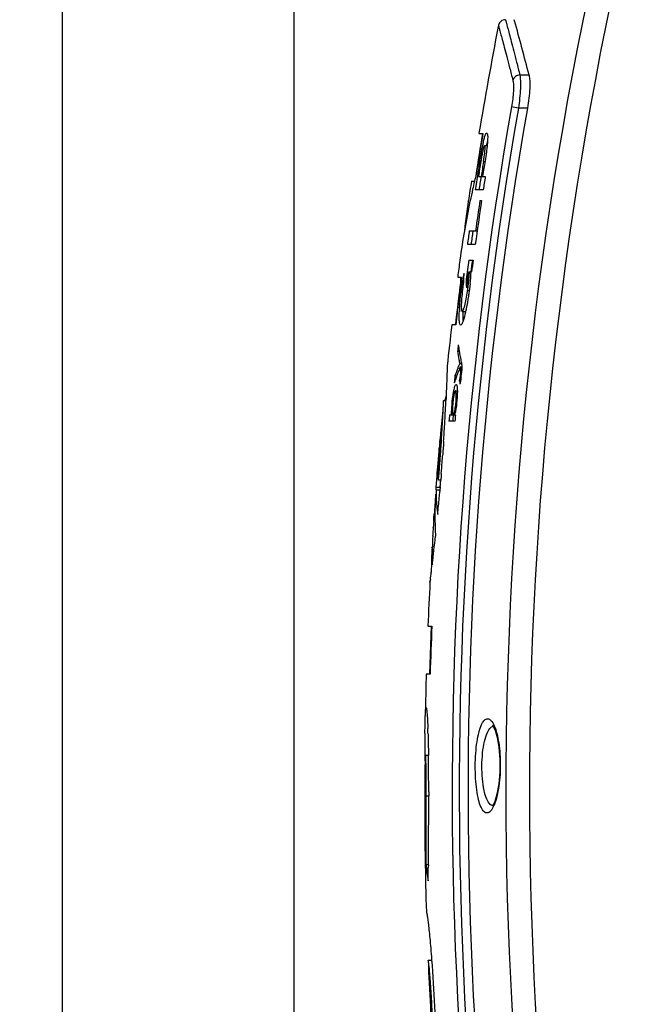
# Model space of a CAD drawing. Header units: millimetres. Extents: x -192 to 265, y -68 to 200.
# Tile 27 of 47: x 34 to 55, y 118 to 152. Entities that reach past the tile are written whole.
import ezdxf

# ---------------------------------------------------------------- set-up
doc = ezdxf.new("R2010")
doc.units = ezdxf.units.MM
doc.header["$LTSCALE"] = 16.335
doc.layers.get('0').update_dxf_attribs({"linetype": 'CONTINUOUS'})
doc.styles.get("Standard").update_dxf_attribs({"font": 'txt', "width": 0.85})
doc.dimstyles.new('DIMSTYLE_1', dxfattribs={"dimtxt": 3.3, "dimasz": 3.5, "dimexe": 1.5, "dimexo": 1, "dimgap": 0.825, "dimtad": 1, "dimdec": 0, "dimlfac": 100, "dimdsep": 46, "dimtxsty": 'STANDARD', "dimblk": '_FILLED', "dimblk1": '_FILLED', "dimblk2": '_FILLED', "dimcen": 0.09, "dimadec": 0, "dimazin": 0, "dimtp": 0.01, "dimtm": 0.01, "dimtfac": 1, "dimtdec": 0, "dimtofl": 0, "dimtmove": 0, "dimatfit": 3, "dimldrblk": '_FILLED', "dimfxl": 1, "dimtolj": 1, "dimarcsym": 0})

# ---------------------------------------------------------------- blocks, each defined once
blk = doc.blocks.new('_FILLED')
at = {"color": 0, "linetype": 'ByBlock'}
blk.add_solid([(0, 0), (-1, 0.2143), (-1, -0.2143)], dxfattribs=at)
blk = doc.blocks.new('*D2')
at = {"color": 7, "linetype": 'Continuous'}
for p, q in [((95.043, 175.389), (33.533, 175.389)), ((35.033, 175.389), (35.033, 109.889)), ((35.033, 44.388), (35.033, 109.889)), ((67.738, 44.388), (33.533, 44.388))]:
    blk.add_line(p, q, dxfattribs=at)
at = {"color": 7, "linetype": 'Continuous', "xscale": 3.5, "yscale": 3.5, "zscale": 3.5}
for p, rotation in [((35.033, 175.389), 90), ((35.033, 44.388), 270)]:
    blk.add_blockref('_FILLED', p, dxfattribs=dict(at, rotation=rotation))
blk = doc.blocks.new('*D3')
at = {"color": 7, "linetype": 'Continuous'}
for p, q in [((61.622, 162.081), (41.706, 162.081)), ((43.206, 162.081), (43.206, 103.235)), ((43.206, 44.388), (43.206, 103.235)), ((67.738, 44.388), (41.706, 44.388))]:
    blk.add_line(p, q, dxfattribs=at)
at = {"color": 7, "linetype": 'Continuous', "xscale": 3.5, "yscale": 3.5, "zscale": 3.5}
for p, rotation in [((43.206, 162.081), 90), ((43.206, 44.388), 270)]:
    blk.add_blockref('_FILLED', p, dxfattribs=dict(at, rotation=rotation))

msp = doc.modelspace()

# ---------------------------------------------------------------- linework, layer by layer
at = {"color": 7, "linetype": 'Continuous'}
for p, q in [((50.66933, 152.28967), (50.63539, 152.28739)), ((50.97801, 152.28953), (50.97797, 152.28968)), ((50.98877, 152.25047), (50.97801, 152.28953)), ((51.49827, 150.33715), (51.17384, 150.33715)), ((51.12663, 149.1723), (50.88117, 149.21521)), ((51.44146, 149.1723), (51.12663, 149.1723)), ((49.73246, 148.28077), (49.87227, 148.28077)), ((50.01913, 147.83977), (49.93274, 147.83977)), ((49.76325, 147.30651), (49.768, 147.33615)), ((49.76325, 147.30651), (49.7971, 147.30651)), ((49.89314, 147.28166), (49.94652, 147.28166)), ((49.46976, 146.59752), (49.58231, 146.59752)), ((49.57831, 146.60139), (49.57183, 146.57395)), ((49.64606, 146.8815), (49.62196, 146.78322)), ((49.71526, 146.76253), (49.95533, 146.76253)), ((49.88184, 146.28613), (49.60413, 146.28613)), ((49.35479, 145.88826), (49.35796, 145.90945)), ((49.42186, 145.90236), (49.4159, 145.87399)), ((49.76857, 145.91304), (49.82546, 145.91304)), ((49.39162, 144.83937), (49.66943, 144.83937)), ((49.60215, 144.36293), (49.32499, 144.36293)), ((49.06125, 143.81355), (49.0587, 143.7945)), ((49.37276, 143.81215), (49.52704, 143.81215)), ((48.98172, 143.20986), (49.12079, 143.20986)), ((49.28322, 143.13243), (49.32655, 143.13243)), ((49.36089, 143.39618), (49.47178, 143.39618)), ((49.4182, 142.96831), (49.38394, 142.69765)), ((49.3316, 142.73283), (49.38394, 142.73283)), ((49.1418, 141.99892), (49.27051, 141.99892)), ((48.91281, 141.52654), (48.77396, 141.52654)), ((48.97912, 140.59289), (49.03798, 140.59289)), ((48.99495, 140.01339), (49.01422, 140.06222)), ((49.05335, 140.15937), (49.10929, 140.15937)), ((49.07362, 140.03854), (49.06044, 140.00662)), ((49.07362, 140.03854), (49.12674, 140.03854)), ((49.08133, 139.99826), (49.12648, 139.99826)), ((48.88524, 139.72109), (48.94792, 139.72109)), ((48.86451, 139.49499), (48.86068, 139.48419)), ((49.04673, 139.53391), (49.08011, 139.53391)), ((48.57081, 138.94311), (48.56657, 138.85019)), ((48.57398, 139.0141), (48.57081, 138.94311)), ((48.90486, 139.1953), (48.96959, 139.1953)), ((48.48129, 138.73556), (48.48579, 138.84991)), ((48.48587, 138.85071), (48.48575, 138.84987)), ((48.5663, 138.84988), (48.48579, 138.84988)), ((48.52968, 138.8502), (48.53203, 138.86076)), ((48.53203, 138.86076), (48.53378, 138.86858)), ((48.6957, 138.35187), (48.82218, 138.35187)), ((48.82218, 138.34953), (48.87627, 138.34953)), ((48.87627, 138.34239), (48.90294, 138.34239)), ((48.88247, 138.12445), (48.67437, 138.12445)), ((48.37834, 137.70635), (48.36009, 137.42767)), ((48.34978, 137.28289), (48.33287, 137.0726)), ((48.34856, 137.37023), (48.34971, 137.38331)), ((48.34971, 137.38331), (48.3538, 137.42825)), ((48.39933, 137.28419), (48.40559, 137.37922)), ((48.40559, 137.37922), (48.40873, 137.42743)), ((48.40873, 137.42743), (48.41359, 137.50329)), ((48.47769, 137.27407), (48.47146, 137.18158)), ((48.48414, 137.37185), (48.47769, 137.27407)), ((48.48744, 137.42248), (48.48414, 137.37185)), ((48.30164, 136.78505), (48.32444, 137.06309)), ((48.33207, 137.06248), (48.32332, 136.95168)), ((48.3286, 137.11414), (48.33436, 137.18954)), ((48.33287, 137.0726), (48.33207, 137.06248)), ((48.3645, 136.78297), (48.37472, 136.92552)), ((48.37472, 136.92552), (48.3758, 136.9408)), ((48.3758, 136.9408), (48.38302, 137.04408)), ((48.46282, 137.0558), (48.45434, 136.93518)), ((48.47146, 137.18158), (48.46282, 137.0558)), ((48.26259, 136.28993), (48.2902, 136.64252)), ((48.2902, 136.64252), (48.30164, 136.78505)), ((48.24525, 136.06159), (48.25558, 136.19827)), ((48.25558, 136.19827), (48.25738, 136.22185)), ((48.25738, 136.22185), (48.26259, 136.28993)), ((48.30833, 136.05689), (48.31938, 136.19306)), ((48.31938, 136.19306), (48.32671, 136.28501)), ((48.39763, 136.18703), (48.38736, 136.06063)), ((48.40497, 136.27884), (48.39763, 136.18703)), ((48.22598, 135.8011), (48.24525, 136.06159)), ((48.30833, 136.05689), (48.38702, 136.05689)), ((48.37194, 136.05214), (48.35336, 135.8011)), ((48.38736, 136.06063), (48.3863, 136.0477)), ((48.2202, 135.70258), (48.34758, 135.70258)), ((48.22598, 135.8011), (48.35336, 135.8011)), ((48.35598, 135.68901), (48.35223, 135.64587)), ((48.35693, 135.69993), (48.35598, 135.68901)), ((48.36448, 135.78763), (48.35693, 135.69993)), ((48.36542, 135.79858), (48.36448, 135.78763)), ((48.14508, 134.73429), (48.15281, 134.8449)), ((48.27836, 134.84754), (48.27724, 134.83602)), ((48.13618, 134.61333), (48.18111, 134.61333)), ((48.14508, 134.73429), (48.18151, 134.73432)), ((48.10145, 134.06823), (48.10284, 134.09704)), ((48.11916, 134.38008), (48.11978, 134.38945)), ((48.07434, 133.67383), (48.07535, 133.68065)), ((48.0744, 133.67549), (48.0744, 133.67483)), ((48.08735, 133.67501), (48.08788, 133.69631)), ((48.0548, 133.09006), (48.05422, 133.06514)), ((48.08531, 133.07831), (48.08365, 133.06463)), ((48.04458, 132.77891), (48.04879, 132.81412)), ((48.00466, 132.4441), (48.01244, 132.51183)), ((48.00467, 132.44351), (48.00466, 132.44402)), ((48.01742, 132.53568), (48.00468, 132.44355)), ((47.9325, 130.90067), (48.07052, 130.90067)), ((47.99953, 129.19673), (48.05963, 130.90128)), ((48.01043, 129.1963), (47.87247, 129.1963)), ((47.95022, 126.33462), (47.84731, 126.33462)), ((47.95965, 125.05268), (47.95988, 124.91438)), ((47.8192, 124.91464), (47.81897, 124.80885)), ((47.87436, 124.91432), (47.95975, 124.91432)), ((47.83226, 122.71542), (47.83243, 122.70518)), ((47.86618, 122.48406), (47.86752, 122.70292)), ((47.86752, 122.70292), (47.86804, 122.79439)), ((47.86618, 122.48406), (47.94753, 122.48406)), ((47.94771, 122.48037), (47.94634, 122.37709)), ((47.94051, 119.11734), (48.06763, 119.11734)), ((48.06131, 119.13388), (48.06201, 119.12449))]:
    msp.add_line(p, q, dxfattribs=at)
for points in [[(50.63539, 152.28739), (50.54363, 152.25639), (50.47016, 152.1933), (50.42564, 152.10729), (50.42002, 152.08427)], [(50.21828, 127.38736), (50.21551, 127.38918), (50.23738, 127.36034), (50.30354, 127.22343), (50.37844, 126.96854), (50.43912, 126.61333), (50.47116, 126.20086), (50.47465, 125.96823)], [(50.47465, 125.96823), (50.46885, 125.74865), (50.43216, 125.33189), (50.36693, 124.97222), (50.28831, 124.71388), (50.21951, 124.57443), (50.20776, 124.55795)]]:
    msp.add_lwpolyline(points, dxfattribs=at)
for centre, radius, start, end in [((188.16644, 125.08064), 137.48619, 167.4446317, 192.5798047), ((188.16432, 125.08065), 136.65188, 167.4454234, 192.5790165), ((-57.24397, 122.4045), 112.27247, 14.4061268, 15.4165886), ((188.93904, 125.08064), 141.12661, 168.9849585, 170.5370764), ((188.93904, 125.08064), 140.15153, 170.084049, 193.0275522), ((188.93904, 125.08064), 139.90236, 170.084049, 193.0275405), ((188.93904, 125.08064), 139.59224, 170.0617963, 193.0059245), ((188.93904, 125.08064), 140.99981, 170.5294801, 171.148129), ((188.93904, 125.08064), 140.99961, 170.5377634, 171.1480099), ((188.93904, 125.08064), 140.9887, 170.5287268, 171.104754), ((57.81033, 146.21774), 8.11579, 168.167002, 169.199454), ((55.57339, 146.68331), 5.83093, 167.621772, 168.137192), ((56.16401, 146.58246), 6.30323, 167.665357, 168.469975), ((188.93904, 125.08064), 140.93932, 170.9266889, 171.3465149), ((188.93904, 125.08064), 140.90197, 170.9344934, 171.1481983), ((60.66624, 145.55156), 11.00597, 170.274025, 170.955775), ((188.93904, 125.08064), 140.80713, 170.9283359, 171.1421884), ((188.93904, 125.08064), 140.75834, 170.9149245, 171.1390935), ((37.85231, 149.20451), 12.1934, 350.926833, 351.079841), ((41.1363, 148.69518), 8.87016, 351.040809, 352.051289), ((77.33529, 141.71653), 28.28978, 170.064731, 171.476593), ((78.18564, 139.82998), 29.39782, 166.318608, 166.683073), ((188.93904, 125.08064), 140.81185, 171.1481436, 171.3386213), ((188.93904, 125.08064), 140.66477, 171.1331515, 171.329495), ((77.90506, 139.89441), 29.10992, 167.275327, 168.089216), ((78.06371, 139.85871), 29.27255, 166.738019, 167.275569), ((77.02612, 141.76224), 27.97724, 171.519225, 173.659832), ((188.93904, 125.08064), 141.12661, 171.5132499, 171.5210686), ((188.93904, 125.08064), 140.66477, 171.4831873, 172.1211015), ((188.93904, 125.08064), 140.72103, 171.4866179, 171.9283918), ((77.4388, 139.98995), 28.63399, 168.141718, 172.326158), ((188.93904, 125.08064), 140.93932, 171.9409761, 172.1365467), ((188.93904, 125.08064), 140.81185, 171.9409385, 172.1293835), ((188.93904, 125.08064), 140.81767, 172.3558819, 172.6348347), ((188.93904, 125.08064), 140.66477, 172.3475231, 172.5184443), ((188.93904, 125.08064), 141.12661, 172.3796254, 172.6190657), ((188.93904, 125.08064), 140.6899, 172.3558249, 172.519049), ((188.93904, 125.08064), 140.99961, 172.6190461, 173.3011936), ((188.93904, 125.08064), 140.9887, 172.6120901, 173.3013736), ((76.45393, 141.81511), 27.40249, 177.096767, 177.355126), ((63.87054, 140.99147), 14.86388, 170.877416, 171.926821), ((73.06648, 143.00091), 23.87434, 179.16676, 179.827785), ((74.90213, 143.42235), 25.62055, 180.648367, 180.981672), ((188.93904, 125.08064), 140.77471, 172.5243208, 172.7548555), ((40.61328, 143.93136), 8.80142, 354.437374, 355.84961), ((40.59081, 143.93368), 8.824, 355.84514, 356.507758), ((35.87139, 144.52203), 13.63561, 353.457193, 355.263883), ((188.93904, 125.08064), 140.99981, 172.724742, 173.3019039), ((76.42841, 141.81628), 27.37693, 177.35512, 177.655258), ((64.76334, 140.8616), 15.76607, 171.915181, 172.053055), ((58.50702, 141.66821), 9.42005, 171.42565, 172.784735), ((74.89144, 143.42217), 25.60986, 180.981674, 181.315039), ((41.85467, 143.81275), 7.55452, 351.785004, 352.666425), ((41.80913, 143.81314), 7.59974, 352.707324, 354.450561), ((42.02489, 143.7864), 7.38228, 351.586178, 351.79863), ((56.36541, 141.61742), 7.33314, 176.028188, 177.025535), ((188.93904, 125.08064), 141.12661, 173.3072518, 173.9012929), ((188.93904, 125.08064), 140.81694, 173.5843331, 173.6755207), ((58.3381, 142.11785), 9.42451, 187.942254, 189.19138), ((57.98842, 141.91274), 9.10546, 188.334448, 190.177839), ((58.41191, 142.12982), 9.49929, 189.191531, 190.433928), ((58.49685, 142.14549), 9.58566, 190.434074, 191.668798), ((59.13198, 136.04139), 10.88743, 158.603189, 159.426658), ((59.55413, 135.69183), 11.34614, 157.64854, 158.47969), ((59.3008, 135.97494), 11.06886, 157.787914, 158.330074), ((58.07443, 141.92798), 9.19281, 190.176598, 191.09231), ((59.21849, 141.95907), 10.32506, 190.719851, 190.947409), ((188.93904, 125.08064), 140.81694, 174.0322924, 174.1291989), ((59.21861, 135.82065), 10.98673, 159.495135, 160.461847), ((58.99323, 136.09347), 10.73923, 159.42669, 160.257659), ((59.38772, 135.75736), 11.16729, 158.479271, 159.494917), ((45.27408, 140.15733), 3.85765, 352.962317, 354.956347), ((63.82963, 141.63889), 14.93202, 188.104029, 188.480559), ((46.77706, 139.93568), 2.33829, 349.902491, 350.536843), ((54.40397, 137.55035), 6.01638, 165.972526, 167.343409), ((188.93904, 125.08064), 141.12661, 174.4947619, 174.867141), ((-0.72214, 140.95631), 49.25351, 357.190253, 357.415767), ((-31.04846, 142.5391), 79.70046, 357.041679, 357.1818544), ((-29.26296, 142.45193), 77.91283, 357.1813256, 357.3503992), ((-21.79739, 141.98499), 70.35386, 356.5230398, 357.1948624), ((-29.78847, 142.4727), 78.43872, 356.6342039, 357.0426212), ((188.93904, 125.08064), 140.86987, 174.5941979, 174.6871005), ((188.93904, 125.08064), 140.74223, 174.5892807, 174.6822683), ((188.93904, 125.08064), 140.66266, 174.5900911, 174.6792516), ((58.71196, 136.46339), 10.40301, 173.815774, 174.678256), ((-25.62753, 142.21717), 74.19103, 356.3571345, 356.523447), ((-27.98078, 142.37173), 76.62821, 356.2968154, 356.5126225), ((-27.42107, 142.33776), 76.06747, 356.51252, 356.6309766), ((58.55056, 136.47752), 10.24098, 175.485955, 176.013221), ((58.60256, 136.47342), 10.29315, 175.001646, 175.485981), ((-34.88291, 142.82067), 83.46607, 356.03145, 356.1966573), ((162.20303, 128.02115), 114.22934, 175.5159995, 175.8492853), ((32.32344, 138.39333), 16.0562, 355.247656, 355.430415), ((-30.85504, 142.57194), 79.50944, 355.7448579, 355.9346514), ((-27.72816, 142.30649), 76.29287, 355.4731694, 355.8482164), ((-31.79246, 142.64196), 80.44947, 355.4634767, 355.7446656), ((-31.18618, 142.59207), 79.84114, 355.1189403, 355.2983414), ((185.39171, 125.20325), 137.57717, 175.7060174, 175.9813192), ((61.34387, 134.76372), 13.16453, 176.573949, 179.683956), ((53.18216, 135.5954), 4.96312, 178.762627, 182.100106), ((-29.57103, 142.45138), 78.21987, 354.848802, 355.0086776), ((53.24553, 135.59936), 5.02659, 182.118714, 188.734763), ((-29.15789, 142.41487), 77.80513, 354.4185864, 354.8482623), ((61.30829, 134.76434), 13.12895, 179.685803, 181.686165), ((65.05623, 133.26153), 16.97397, 175.432169, 176.189915), ((35.97583, 135.56966), 12.19789, 355.503311, 356.072545), ((65.01132, 133.2645), 16.92896, 176.221602, 177.181134), ((61.31912, 134.76472), 13.13978, 181.686445, 183.052731), ((-30.47895, 142.54986), 79.13314, 353.1257082, 353.8447362), ((64.96399, 133.26678), 16.88157, 177.278886, 178.54202), ((71.10648, 132.53821), 23.05829, 177.17674, 178.628615), ((64.92342, 133.26775), 16.84099, 178.935001, 180.691053), ((64.93867, 133.2675), 16.85625, 178.614686, 178.935117), ((71.06434, 132.53933), 23.01613, 178.690951, 179.38398), ((3.45102, 138.36375), 44.94586, 352.549561, 352.872272), ((188.93904, 125.08064), 141.12661, 177.0094031, 177.6362203), ((188.93904, 125.08064), 140.99981, 177.6343391, 178.3273511), ((188.93904, 125.08064), 140.9887, 177.6341525, 178.3272192), ((188.93904, 125.08064), 141.12661, 178.3286809, 178.8029406), ((19.52741, 126.25713), 28.41956, 1.731905, 2.079177), ((49.2162, 126.91381), 1.15336, 23.617494, 24.696552), ((153.44295, 125.64719), 105.62605, 179.2025286, 179.5694635), ((177.09175, 125.45763), 129.27561, 179.5642103, 179.6967312), ((-52.08825, 124.98023), 100.04793, 0.0414905, 0.7776486), ((182.38946, 124.58968), 134.57067, 179.9066845, 180.3595624), ((-315.73877, 124.93757), 363.61313, 359.6622888, 359.9963357), ((-152.69245, 124.6792), 200.65246, 359.4349166, 0.0671555), ((49.18744, 125.03973), 1.17059, 334.875061, 335.59712), ((188.93904, 125.08064), 141.12661, 180.9623521, 181.7379427), ((-57.67335, 123.81526), 105.62949, 359.2759097, 359.3952031), ((57.72674, 123.41311), 9.90423, 185.382455, 188.755766), ((-6.75077, 123.11634), 54.7021, 358.731598, 359.225666), ((188.93904, 125.08064), 141.12661, 182.4218219, 183.7564419)]:
    msp.add_arc(centre, radius, start, end, dxfattribs=at)
for points, knots in [([(50.66933, 152.28967), (50.67149, 152.2881), (50.67067, 152.27529), (50.68036, 152.2544), (50.68874, 152.21427), (50.70409, 152.16064), (50.7223, 152.09076), (50.75524, 151.96738), (50.80592, 151.77497), (50.87821, 151.49906), (50.96499, 151.1636), (51.06555, 150.76978), (51.13637, 150.48771), (51.17384, 150.33715)], [0, 0, 0, 0, 0.00398198, 0.01592686, 0.03583296, 0.06367997, 0.09943151, 0.1430507, 0.25374186, 0.39535685, 0.56737376, 0.76919332, 1, 1, 1, 1]), ([(50.42002, 152.08427), (50.42217, 152.08272), (50.42141, 152.07002), (50.4311, 152.04932), (50.43958, 152.00955), (50.45502, 151.95639), (50.47336, 151.88713), (50.50652, 151.76485), (50.55756, 151.57414), (50.63035, 151.30066), (50.71775, 150.96813), (50.81902, 150.57772), (50.89036, 150.29809), (50.92811, 150.14882)], [0, 0, 0, 0, 0.00398152, 0.01592501, 0.03582878, 0.06367265, 0.09942044, 0.14303542, 0.25371769, 0.39532571, 0.56734192, 0.76917109, 1, 1, 1, 1]), ([(50.92811, 150.14882), (50.94089, 150.09825), (50.95209, 149.97184), (50.94712, 149.65915), (50.91338, 149.39943), (50.88117, 149.21521)], [0, 0, 0, 0, 0.16669974, 0.40229887, 1, 1, 1, 1]), ([(51.17384, 150.3371), (51.11848, 150.33489), (51.00856, 150.29703), (50.9414, 150.20027), (50.92811, 150.14882)], [0, 0, 0, 0, 0.51043579, 1, 1, 1, 1]), ([(51.17384, 150.33715), (51.18665, 150.2735), (51.19755, 150.11623), (51.19255, 149.72678), (51.15888, 149.40288), (51.12663, 149.1723)], [0, 0, 0, 0, 0.16664691, 0.40245009, 1, 1, 1, 1]), ([(51.49827, 150.33715), (51.51449, 150.27401), (51.52896, 150.11617), (51.52361, 149.726), (51.4817, 149.40199), (51.44146, 149.1723)], [0, 0, 0, 0, 0.16697067, 0.40269355, 1, 1, 1, 1]), ([(49.87801, 147.93325), (49.88973, 147.98659), (49.91088, 148.07825), (49.94558, 148.19447), (49.97081, 148.25948), (49.99574, 148.29192), (50.00619, 148.29184)], [0, 0, 0, 0, 0.42346155, 0.73587328, 0.91901213, 1, 1, 1, 1]), ([(50.00619, 148.29184), (50.02375, 148.2917), (50.04453, 148.19741), (50.04067, 148.14353), (50.03904, 148.0921)], [0, 0, 0, 0, 0.2544452, 1, 1, 1, 1]), ([(50.03692, 148.05948), (50.03434, 148.04932), (50.02357, 148.00595), (50.0136, 147.96238), (50.00628, 147.92896)], [0, 0, 0, 0, 0.2345411, 1, 1, 1, 1]), ([(50.03904, 148.0921), (50.03864, 148.07971), (50.03635, 148.02487), (50.03228, 147.97012), (50.02853, 147.92779)], [0, 0, 0, 0, 0.22587084, 1, 1, 1, 1]), ([(49.768, 147.33615), (49.78437, 147.43765), (49.80708, 147.57193), (49.83203, 147.7058), (49.8383, 147.73856)], [0, 0, 0, 0, 0.75504626, 1, 1, 1, 1]), ([(49.93275, 147.83983), (49.92148, 147.83935), (49.89984, 147.78889), (49.87693, 147.70985), (49.84654, 147.56968), (49.82806, 147.46676), (49.81846, 147.41087)], [0, 0, 0, 0, 0.07557881, 0.2897032, 0.62013585, 1, 1, 1, 1]), ([(49.92123, 147.46856), (49.9282, 147.5187), (49.94072, 147.60844), (49.94822, 147.73185), (49.9528, 147.7954), (49.94101, 147.84017), (49.93275, 147.83983)], [0, 0, 0, 0, 0.40314826, 0.73595089, 0.93415859, 1, 1, 1, 1]), ([(50.008, 147.73563), (50.00374, 147.70059), (49.98532, 147.55726), (49.96376, 147.41434), (49.94652, 147.30651)], [0, 0, 0, 0, 0.24425927, 1, 1, 1, 1]), ([(50.02853, 147.92779), (50.02718, 147.91248), (50.02115, 147.84834), (50.01393, 147.78432), (50.008, 147.73563)], [0, 0, 0, 0, 0.23860565, 1, 1, 1, 1]), ([(49.04988, 142.12535), (49.05483, 142.19711), (49.07988, 142.50325), (49.11616, 142.8084), (49.14868, 143.04135)], [0, 0, 0, 0, 0.23418678, 1, 1, 1, 1]), ([(49.16156, 142.85134), (49.14797, 142.74392), (49.12626, 142.54364), (49.10999, 142.30605), (49.10735, 142.15144), (49.11337, 142.07133), (49.1187, 142.02477), (49.13424, 141.99893), (49.1418, 141.99893)], [0, 0, 0, 0, 0.37642299, 0.70083719, 0.82536867, 0.9169416, 0.9737173, 1, 1, 1, 1]), ([(49.1418, 141.99893), (49.14926, 141.99893), (49.16667, 142.01824), (49.1847, 142.05679), (49.20801, 142.12106), (49.24301, 142.24613), (49.28574, 142.44388), (49.31398, 142.61329), (49.32772, 142.70621)], [0, 0, 0, 0, 0.03023434, 0.08986589, 0.18135592, 0.30285019, 0.61892193, 1, 1, 1, 1]), ([(49.38394, 142.69765), (49.37664, 142.64482), (49.34723, 142.44356), (49.31249, 142.24303), (49.28244, 142.096)], [0, 0, 0, 0, 0.26219623, 1, 1, 1, 1]), ([(49.28244, 142.096), (49.27362, 142.05284), (49.24226, 141.90749), (49.20625, 141.76272), (49.17216, 141.66372)], [0, 0, 0, 0, 0.29614136, 1, 1, 1, 1]), ([(49.08385, 141.51185), (49.07016, 141.51179), (49.04489, 141.56566), (49.03935, 141.65369), (49.03317, 141.81077), (49.03861, 141.92944), (49.04215, 141.99794)], [0, 0, 0, 0, 0.08254004, 0.27521946, 0.58646618, 1, 1, 1, 1]), ([(49.17027, 141.99144), (49.16871, 141.96053), (49.16425, 141.85432), (49.16265, 141.7478), (49.16675, 141.67254)], [0, 0, 0, 0, 0.2910835, 1, 1, 1, 1]), ([(49.17216, 141.66372), (49.15877, 141.62483), (49.13997, 141.57603), (49.10231, 141.51193), (49.08385, 141.51185)], [0, 0, 0, 0, 0.69027204, 1, 1, 1, 1]), ([(48.61186, 140.08034), (48.61334, 140.08034), (48.60999, 140.07089), (48.61295, 140.06116), (48.61064, 140.03737), (48.61066, 140.00781), (48.60931, 139.9686), (48.6075, 139.90014), (48.60412, 139.79354), (48.59903, 139.64153), (48.59231, 139.45822), (48.58394, 139.24559), (48.57751, 139.09429), (48.57398, 139.0141)], [0, 0, 0, 0, 0.00414778, 0.01652389, 0.03703206, 0.06557341, 0.10205308, 0.14641069, 0.25858525, 0.40164887, 0.57420044, 0.77430892, 1, 1, 1, 1]), ([(49.09153, 139.88738), (49.09169, 139.89978), (49.09141, 139.93696), (49.08658, 139.97405), (49.08133, 139.99826)], [0, 0, 0, 0, 0.33364532, 1, 1, 1, 1]), ([(49.10929, 140.20675), (49.11164, 140.19622), (49.12241, 140.14121), (49.12636, 140.08498), (49.12706, 140.03974)], [0, 0, 0, 0, 0.19246621, 1, 1, 1, 1]), ([(49.12706, 140.03974), (49.12719, 140.03158), (49.12735, 139.99612), (49.1262, 139.96067), (49.12486, 139.9334)], [0, 0, 0, 0, 0.23005476, 1, 1, 1, 1]), ([(49.06217, 139.60884), (49.06618, 139.63115), (49.08078, 139.72339), (49.0906, 139.81665), (49.09153, 139.88738)], [0, 0, 0, 0, 0.24274334, 1, 1, 1, 1]), ([(48.84776, 139.21121), (48.85781, 139.262), (48.8722, 139.3287), (48.90068, 139.39769), (48.91451, 139.41933), (48.92231, 139.42345)], [0, 0, 0, 0, 0.68278433, 0.88368536, 1, 1, 1, 1]), ([(48.92821, 139.42506), (48.92892, 139.42506), (48.93038, 139.4249), (48.93177, 139.42445), (48.93244, 139.42416)], [0, 0, 0, 0, 0.493774, 1, 1, 1, 1]), ([(48.93244, 139.42416), (48.93709, 139.42216), (48.94191, 139.41554), (48.94519, 139.40899), (48.94616, 139.40683)], [0, 0, 0, 0, 0.68106982, 1, 1, 1, 1]), ([(48.94616, 139.40683), (48.94763, 139.40355), (48.95411, 139.38638), (48.9577, 139.36828), (48.96009, 139.35374)], [0, 0, 0, 0, 0.19596785, 1, 1, 1, 1]), ([(48.96009, 139.35374), (48.96107, 139.34773), (48.96514, 139.31955), (48.96735, 139.29112), (48.96849, 139.26877)], [0, 0, 0, 0, 0.2139259, 1, 1, 1, 1]), ([(49.04673, 139.53391), (49.04809, 139.53965), (49.05378, 139.56451), (49.0587, 139.58955), (49.06217, 139.60884)], [0, 0, 0, 0, 0.23140303, 1, 1, 1, 1]), ([(49.07914, 139.52572), (49.07771, 139.51772), (49.07224, 139.48797), (49.06608, 139.45832), (49.06088, 139.43681)], [0, 0, 0, 0, 0.26840252, 1, 1, 1, 1]), ([(48.76906, 138.47448), (48.77004, 138.51886), (48.77914, 138.70758), (48.79888, 138.8957), (48.81916, 139.03879)], [0, 0, 0, 0, 0.23498262, 1, 1, 1, 1]), ([(48.90486, 139.1953), (48.89688, 139.1953), (48.8796, 139.16807), (48.86411, 139.11886), (48.84438, 139.03192), (48.82051, 138.87865), (48.80034, 138.67858), (48.79224, 138.51677), (48.79618, 138.44286)], [0, 0, 0, 0, 0.03110908, 0.10197291, 0.21803037, 0.3694851, 0.71128508, 1, 1, 1, 1]), ([(48.81916, 139.03879), (48.82135, 139.05421), (48.82982, 139.11185), (48.83947, 139.16933), (48.84776, 139.21121)], [0, 0, 0, 0, 0.26730471, 1, 1, 1, 1]), ([(48.88746, 138.53433), (48.90075, 138.60726), (48.91966, 138.75647), (48.93595, 138.95787), (48.93337, 139.10549), (48.92412, 139.17458), (48.91092, 139.1953), (48.90486, 139.1953)], [0, 0, 0, 0, 0.33166663, 0.6701714, 0.91186285, 0.97288631, 1, 1, 1, 1]), ([(48.96485, 139.00583), (48.96226, 138.95979), (48.94902, 138.77863), (48.92872, 138.59765), (48.90374, 138.4644)], [0, 0, 0, 0, 0.25382788, 1, 1, 1, 1]), ([(48.97021, 139.15363), (48.97006, 139.14193), (48.96909, 139.09263), (48.96695, 139.04337), (48.96485, 139.00583)], [0, 0, 0, 0, 0.23736484, 1, 1, 1, 1]), ([(48.96849, 139.26877), (48.96893, 139.26009), (48.97047, 139.22172), (48.97059, 139.18332), (48.97021, 139.15363)], [0, 0, 0, 0, 0.2265498, 1, 1, 1, 1]), ([(48.77025, 138.35187), (48.76976, 138.36083), (48.76815, 138.40168), (48.76835, 138.44259), (48.76906, 138.47448)], [0, 0, 0, 0, 0.21956241, 1, 1, 1, 1]), ([(48.79618, 138.44286), (48.79745, 138.41896), (48.7979, 138.39143), (48.81297, 138.34954), (48.82218, 138.34953)], [0, 0, 0, 0, 0.72214608, 1, 1, 1, 1]), ([(48.82218, 138.34953), (48.83109, 138.34951), (48.85001, 138.38155), (48.85763, 138.40655), (48.86333, 138.42657)], [0, 0, 0, 0, 0.29978182, 1, 1, 1, 1]), ([(48.86333, 138.42657), (48.8655, 138.43417), (48.8749, 138.46977), (48.88227, 138.50588), (48.88746, 138.53433)], [0, 0, 0, 0, 0.21453783, 1, 1, 1, 1]), ([(48.90374, 138.4644), (48.90159, 138.45294), (48.89358, 138.41202), (48.88434, 138.37131), (48.87627, 138.34239)], [0, 0, 0, 0, 0.27977584, 1, 1, 1, 1]), ([(48.36009, 137.42767), (48.35976, 137.4199), (48.3568, 137.37161), (48.35308, 137.32337), (48.34978, 137.28289)], [0, 0, 0, 0, 0.16056746, 1, 1, 1, 1]), ([(48.2733, 136.2891), (48.2718, 136.26841), (48.2718, 136.2381), (48.26669, 136.20693), (48.26893, 136.19728)], [0, 0, 0, 0, 0.67690379, 1, 1, 1, 1]), ([(48.2202, 135.70258), (48.22031, 135.70756), (48.22171, 135.74043), (48.22394, 135.77326), (48.22598, 135.8011)], [0, 0, 0, 0, 0.15152917, 1, 1, 1, 1]), ([(47.82713, 127.11729), (47.82899, 127.24601), (47.83205, 127.42937), (47.83779, 127.65736), (47.8423, 127.7922), (47.84739, 127.8935), (47.8527, 127.969), (47.85844, 128.00361), (47.8635, 128.02839), (47.86827, 128.02839)], [0, 0, 0, 0, 0.42244039, 0.60124922, 0.74956308, 0.86265176, 0.94036376, 0.98436624, 1, 1, 1, 1]), ([(47.86827, 128.02839), (47.87288, 128.02839), (47.87785, 128.00585), (47.88499, 127.9759), (47.89221, 127.91331), (47.89668, 127.86702), (47.89898, 127.83934)], [0, 0, 0, 0, 0.07174715, 0.25935575, 0.56791677, 1, 1, 1, 1]), ([(47.89898, 127.83934), (47.90197, 127.80348), (47.91499, 127.61995), (47.92287, 127.4361), (47.92826, 127.28821)], [0, 0, 0, 0, 0.19561376, 1, 1, 1, 1]), ([(49.60261, 125.96821), (49.60356, 126.11565), (49.61438, 126.40003), (49.65673, 126.80005), (49.72214, 127.13992), (49.79642, 127.37392), (49.86922, 127.51126), (49.92233, 127.57961), (49.97956, 127.62252), (50.06739, 127.63988), (50.18541, 127.55534), (50.23586, 127.45701), (50.26407, 127.3957)], [0, 0, 0, 0, 0.20780614, 0.40079375, 0.56627412, 0.69522466, 0.74474861, 0.78462752, 0.81639932, 0.843622, 0.9048849, 1, 1, 1, 1]), ([(49.83691, 125.96663), (49.83807, 126.11973), (49.85325, 126.40957), (49.91401, 126.8048), (50.00413, 127.11023), (50.09687, 127.27499), (50.15262, 127.32388)], [0, 0, 0, 0, 0.32412722, 0.61384281, 0.84302612, 1, 1, 1, 1]), ([(50.15262, 127.32388), (50.15932, 127.32975), (50.18463, 127.34993), (50.21494, 127.36459), (50.23799, 127.36925)], [0, 0, 0, 0, 0.27459699, 1, 1, 1, 1]), ([(50.27296, 127.37588), (50.30984, 127.29157), (50.3726, 127.09399), (50.46427, 126.62548), (50.48718, 126.23888), (50.48546, 125.96819)], [0, 0, 0, 0, 0.19291545, 0.43251037, 1, 1, 1, 1]), ([(47.93399, 127.11605), (47.93584, 127.055), (47.94298, 126.79572), (47.94767, 126.53637), (47.95046, 126.33809)], [0, 0, 0, 0, 0.23549352, 1, 1, 1, 1]), ([(47.84732, 126.33484), (47.84388, 126.33542), (47.84334, 126.31269), (47.83825, 126.28862), (47.83653, 126.2305), (47.83328, 126.16171), (47.83103, 126.0773), (47.8281, 125.95035), (47.82543, 125.78041), (47.82298, 125.56965), (47.82057, 125.27995), (47.81958, 125.06115), (47.8192, 124.91464)], [0, 0, 0, 0, 0.00736097, 0.03029014, 0.06901072, 0.1199931, 0.17977621, 0.24579925, 0.38857774, 0.53818348, 0.69076066, 1, 1, 1, 1]), ([(47.87436, 124.91432), (47.87418, 125.06412), (47.87374, 125.28788), (47.87217, 125.58379), (47.87028, 125.79739), (47.86772, 125.96768), (47.86458, 126.09284), (47.86216, 126.17372), (47.85864, 126.23888), (47.85678, 126.29073), (47.85113, 126.31542), (47.85088, 126.33424), (47.84732, 126.33484)], [0, 0, 0, 0, 0.3160758, 0.47215535, 0.62435119, 0.76685995, 0.8313117, 0.8888807, 0.93668506, 0.97154662, 0.99236609, 1, 1, 1, 1]), ([(50.24727, 124.5427), (50.21828, 124.48088), (50.16642, 124.38207), (50.04831, 124.29588), (49.95993, 124.312), (49.90288, 124.35451), (49.85043, 124.42256), (49.77902, 124.55983), (49.70746, 124.79419), (49.64616, 125.13471), (49.60884, 125.53562), (49.60164, 125.82053), (49.60261, 125.96821)], [0, 0, 0, 0, 0.09613691, 0.15805147, 0.1851843, 0.2166492, 0.25615007, 0.30531582, 0.4337539, 0.59904469, 0.79207253, 1, 1, 1, 1]), ([(50.13183, 124.6086), (50.07682, 124.65767), (49.98651, 124.82307), (49.90116, 125.12881), (49.84649, 125.52417), (49.83574, 125.81376), (49.83691, 125.96663)], [0, 0, 0, 0, 0.15645826, 0.38554078, 0.67552715, 1, 1, 1, 1]), ([(50.48546, 125.96819), (50.48374, 125.69601), (50.45568, 125.30764), (50.35734, 124.83795), (50.29165, 124.64027), (50.25345, 124.5561)], [0, 0, 0, 0, 0.56766754, 0.80722059, 1, 1, 1, 1]), ([(50.21825, 124.56262), (50.21078, 124.56406), (50.17898, 124.5729), (50.15067, 124.59178), (50.13183, 124.6086)], [0, 0, 0, 0, 0.23155908, 1, 1, 1, 1]), ([(47.82144, 123.74518), (47.822, 123.65435), (47.82447, 123.31108), (47.82807, 122.96782), (47.83226, 122.71542)], [0, 0, 0, 0, 0.26461133, 1, 1, 1, 1]), ([(47.87998, 120.80066), (47.8818, 120.80066), (47.884, 120.79151), (47.88847, 120.77901), (47.89377, 120.75152), (47.90084, 120.71419), (47.9091, 120.6627), (47.92341, 120.56572), (47.94385, 120.40624), (47.97089, 120.16888), (48.00075, 119.87122), (48.03165, 119.51941), (48.0514, 119.26721), (48.06131, 119.13388)], [0, 0, 0, 0, 0.00326835, 0.01230363, 0.02790205, 0.05073059, 0.08142865, 0.12062937, 0.22623378, 0.36865874, 0.54777197, 0.76098463, 1, 1, 1, 1]), ([(48.11765, 115.83495), (48.11891, 115.83495), (48.1199, 115.84212), (48.12195, 115.85196), (48.12345, 115.87518), (48.12523, 115.90765), (48.1266, 115.95422), (48.12812, 116.04768), (48.12729, 116.21094), (48.12152, 116.4603), (48.11023, 116.7696), (48.09435, 117.1163), (48.07537, 117.47864), (48.05522, 117.84095), (48.0337, 118.18745), (48.01165, 118.49628), (47.99056, 118.74481), (47.97382, 118.90706), (47.96224, 118.99965), (47.95589, 119.04567), (47.95058, 119.07781), (47.94668, 119.10059), (47.94343, 119.11046), (47.94181, 119.11734), (47.94051, 119.11734)], [0, 0, 0, 0, 0.00115225, 0.00465078, 0.01112343, 0.02106921, 0.03493877, 0.05330668, 0.10643144, 0.18362841, 0.28072641, 0.38852981, 0.5000085, 0.61146835, 0.71930954, 0.81647037, 0.8936808, 0.9467148, 0.96503675, 0.97887763, 0.98881328, 0.99529132, 0.99881135, 1, 1, 1, 1]), ([(48.06201, 119.12449), (48.10265, 118.57681), (48.16753, 117.47951), (48.22167, 116.38164), (48.2406, 115.83201)], [0, 0, 0, 0, 0.49964781, 1, 1, 1, 1])]:
    msp.add_open_spline(points, degree=3, knots=knots, dxfattribs=at)
for points in [[(49.10267, 139.68468), (49.09717, 139.64008), (49.09093, 139.59555), (49.08354, 139.55123)], [(49.12486, 139.9334), (49.12298, 139.89495), (49.12018, 139.85653), (49.1168, 139.81818)], [(48.26893, 136.19728), (48.27681, 136.14932), (48.29039, 136.10206), (48.30833, 136.05689)]]:
    msp.add_open_spline(points, degree=3, dxfattribs=at)

# ---------------------------------------------------------------- dimensions: what is measured, and where the dimension line sits
for base, p2, picture, middle in [((35.03252, 175.38899), (96.0428, 175.38899), '*D2', (35.03252, 105.68124)), ((43.20639, 162.08066), (62.62185, 162.08066), '*D3', (43.20639, 99.02707))]:
    dim = msp.add_linear_dim(base=base, p1=(68.7378, 44.38849), p2=p2, angle=90, dimstyle='DIMSTYLE_1', dxfattribs=at)
    dim.commit()
    dim.dimension.update_dxf_attribs({"geometry": picture, "text_midpoint": middle, "dimtype": 160})

doc.saveas('drawing.dxf')
